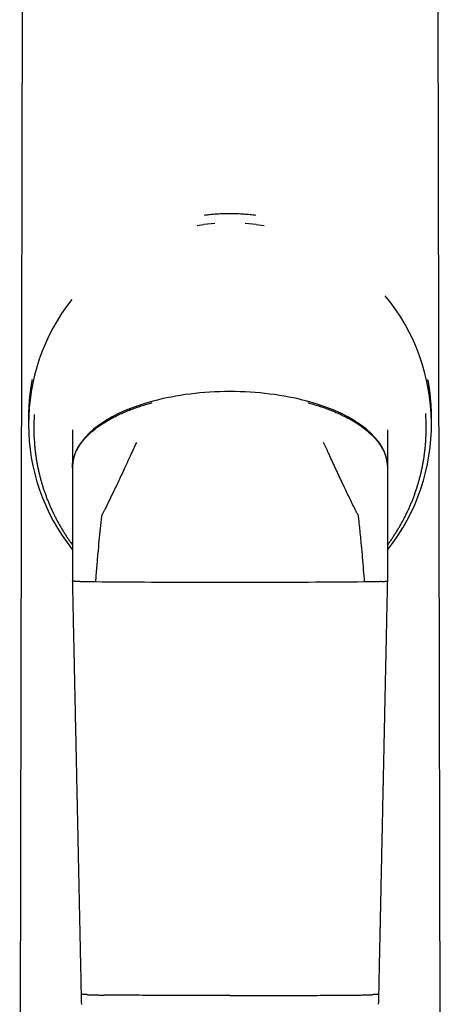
# Model space of a CAD drawing. Header units: millimetres. Extents: x 8 to 785, y 12 to 916.
# Tile 27 of 46: x 314 to 338, y 764 to 820. Entities that reach past the tile are written whole.
import ezdxf

# ---------------------------------------------------------------- set-up
doc = ezdxf.new("R2010")
doc.units = ezdxf.units.MM

msp = doc.modelspace()

# ---------------------------------------------------------------- linework, layer by layer
at = {"color": 7, "linetype": 'Continuous', "lineweight": 30}
for p, q in [((314.381, 879.207), (314.125, 745.37)), ((337.885, 879.187), (338.136, 747.977)), ((325.263, 808.751), (324.634, 808.692)), ((327.629, 808.692), (326.999, 808.751)), ((314.631, 797.713), (314.631, 797.298)), ((337.631, 797.297), (337.631, 797.713)), ((314.931, 797.19), (314.931, 797.082)), ((337.331, 797.082), (337.331, 797.19)), ((317.131, 796.98), (317.131, 796.969)), ((335.131, 796.969), (335.131, 796.98)), ((317.131, 794.843), (317.131, 794.804)), ((335.131, 794.804), (335.131, 794.843)), ((317.131, 794.804), (317.131, 793.667)), ((335.131, 793.667), (335.131, 794.804)), ((317.131, 792.832), (317.131, 791.339)), ((335.131, 791.339), (335.131, 792.832)), ((317.131, 791.339), (317.131, 791.09)), ((317.131, 791.09), (317.131, 788.353)), ((335.131, 791.09), (335.131, 791.339)), ((335.131, 788.353), (335.131, 791.09))]:
    msp.add_line(p, q, dxfattribs=at)
at = {"color": 7, "linetype": 'Continuous', "lineweight": 30, "flags": 128}
for points in [[(324.259, 808.636), (324.362, 808.653), (324.634, 808.692)], [(327.629, 808.692), (327.901, 808.653), (328.077, 808.624)], [(326.131, 788.262), (325.724, 788.262), (325.316, 788.263), (324.908, 788.263), (324.501, 788.264), (324.094, 788.264), (323.687, 788.265), (323.28, 788.266), (322.874, 788.268), (322.468, 788.269), (322.063, 788.271), (321.658, 788.272), (321.254, 788.274), (320.851, 788.276), (320.448, 788.279), (320.046, 788.281), (319.645, 788.284), (319.245, 788.286), (318.846, 788.289), (318.447, 788.292)], [(333.815, 788.292), (333.417, 788.289), (333.018, 788.286), (332.618, 788.284), (332.216, 788.281), (331.815, 788.279), (331.412, 788.276), (331.008, 788.274), (330.604, 788.272), (330.2, 788.271), (329.794, 788.269), (329.389, 788.268), (328.982, 788.266), (328.576, 788.265), (328.169, 788.264), (327.762, 788.264), (327.354, 788.263), (326.947, 788.263), (326.539, 788.262), (326.131, 788.262)]]:
    msp.add_lwpolyline(points, dxfattribs=at)
at = {"color": 7, "linetype": 'Continuous', "lineweight": 30}
for centre, radius, start, end in [((326.119, 797.297), 11.488, 141.7181, 218.5127), ((326.143, 797.297), 11.488, 321.4919, 39.6337), ((326.118, 797.082), 11.186, 176.075, 184.2995), ((326.145, 797.082), 11.186, 356.0149, 4.1961)]:
    msp.add_arc(centre, radius, start, end, dxfattribs=at)
for centre, major_axis, ratio, start_param, end_param in [((326.131, 794.843), (9, 0), 0.479216, 1.570796, 2.081787), ((326.131, 794.843), (9, 0), 0.479216, 1.059806, 1.570796), ((326.131, 794.843), (9, 0), 0.479216, 2.081787, 3.141593), ((326.131, 794.843), (9, 0), 0.479216, 0, 1.059806), ((326.131, 764.787), (0, 8.818), 0.963978, 1.570796, 1.638572), ((326.131, 764.787), (0, 8.818), 0.963978, 4.645719, 4.712389)]:
    msp.add_ellipse(centre, major_axis=major_axis, ratio=ratio, start_param=start_param, end_param=end_param, dxfattribs=at)
for points, knots in [([(327.612, 809.204), (327.502, 809.217), (327.274, 809.246), (326.916, 809.275), (326.533, 809.296), (326.158, 809.303), (325.807, 809.298), (325.494, 809.284), (325.198, 809.263), (324.918, 809.237), (324.738, 809.215), (324.651, 809.204)], [0, 0, 0, 0, 0.112872, 0.233822, 0.362868, 0.500054, 0.610307, 0.715407, 0.815383, 0.910244, 1, 1, 1, 1]), ([(314.837, 799.842), (314.831, 799.81), (314.814, 799.726), (314.789, 799.587), (314.763, 799.429), (314.74, 799.275), (314.72, 799.125), (314.7, 798.956), (314.68, 798.765), (314.662, 798.55), (314.648, 798.337), (314.638, 798.127), (314.632, 797.919), (314.632, 797.781), (314.631, 797.713)], [0, 0, 0, 0, 0.0525181, 0.1396022, 0.2223852, 0.3009393, 0.3753493, 0.445715, 0.5476505, 0.6450129, 0.7383137, 0.8281339, 0.915124, 1, 1, 1, 1]), ([(337.631, 797.713), (337.631, 797.782), (337.63, 797.924), (337.624, 798.136), (337.616, 798.321), (337.606, 798.479), (337.596, 798.61), (337.585, 798.742), (337.572, 798.875), (337.553, 799.039), (337.528, 799.236), (337.494, 799.467), (337.463, 799.65), (337.439, 799.774), (337.431, 799.818), (337.427, 799.835)], [0, 0, 0, 0, 0.087002, 0.176329, 0.268757, 0.326009, 0.384768, 0.445163, 0.507311, 0.571321, 0.680251, 0.798516, 0.926404, 0.971679, 1, 1, 1, 1]), ([(317.131, 794.804), (317.133, 794.858), (317.135, 794.967), (317.156, 795.131), (317.19, 795.296), (317.237, 795.462), (317.299, 795.629), (317.376, 795.797), (317.467, 795.964), (317.575, 796.134), (317.7, 796.306), (317.844, 796.478), (318.006, 796.649), (318.185, 796.817), (318.381, 796.982), (318.593, 797.143), (318.82, 797.301), (319.063, 797.454), (319.32, 797.603), (319.591, 797.745), (319.876, 797.881), (320.166, 798.008), (320.461, 798.126), (320.759, 798.236), (321.065, 798.339), (321.378, 798.435), (321.59, 798.494), (321.697, 798.523)], [0, 0, 0, 0, 0.028315, 0.057082, 0.086381, 0.116295, 0.146904, 0.178285, 0.21051, 0.243643, 0.279401, 0.31637, 0.354615, 0.394174, 0.435064, 0.477289, 0.520831, 0.565659, 0.611727, 0.658976, 0.707332, 0.756708, 0.804107, 0.852234, 0.900992, 0.950282, 1, 1, 1, 1]), ([(330.566, 798.523), (330.674, 798.493), (330.888, 798.434), (331.205, 798.336), (331.515, 798.232), (331.816, 798.121), (332.109, 798.003), (332.391, 797.879), (332.662, 797.749), (332.926, 797.612), (333.18, 797.466), (333.424, 797.313), (333.653, 797.156), (333.866, 796.995), (334.063, 796.83), (334.235, 796.67), (334.384, 796.515), (334.512, 796.368), (334.628, 796.219), (334.73, 796.069), (334.821, 795.919), (334.9, 795.769), (334.969, 795.614), (335.028, 795.454), (335.075, 795.29), (335.107, 795.127), (335.127, 794.965), (335.13, 794.858), (335.131, 794.804)], [0, 0, 0, 0, 0.050332, 0.100223, 0.149567, 0.198259, 0.246202, 0.2933, 0.339469, 0.38463, 0.430792, 0.475718, 0.519361, 0.561689, 0.602683, 0.642345, 0.675293, 0.707297, 0.738386, 0.768636, 0.798125, 0.826894, 0.854992, 0.885186, 0.914706, 0.943629, 0.972034, 1, 1, 1, 1]), ([(317.131, 796.969), (317.131, 796.965), (317.131, 796.957), (317.131, 796.928), (317.131, 796.885), (317.131, 796.827), (317.131, 796.753), (317.131, 796.664), (317.131, 796.566), (317.131, 796.465), (317.131, 796.363), (317.131, 796.252), (317.131, 796.151), (317.131, 796.064), (317.131, 795.996), (317.131, 795.925), (317.131, 795.852), (317.131, 795.777), (317.131, 795.725), (317.131, 795.699)], [0, 0, 0, 0, 0.072858, 0.147339, 0.223366, 0.30085, 0.379683, 0.459748, 0.540912, 0.60407, 0.667723, 0.731796, 0.796212, 0.830066, 0.86398, 0.897943, 0.931941, 0.965965, 1, 1, 1, 1]), ([(335.131, 795.699), (335.131, 795.755), (335.131, 795.866), (335.131, 796.02), (335.131, 796.165), (335.131, 796.298), (335.131, 796.419), (335.131, 796.528), (335.131, 796.625), (335.131, 796.715), (335.131, 796.794), (335.131, 796.861), (335.131, 796.906), (335.131, 796.935), (335.131, 796.949), (335.131, 796.957), (335.131, 796.96), (335.131, 796.963), (335.131, 796.965), (335.131, 796.967), (335.131, 796.968), (335.131, 796.969)], [0, 0, 0, 0, 0.073813, 0.147503, 0.220946, 0.294023, 0.366616, 0.438615, 0.509913, 0.58041, 0.661977, 0.742178, 0.820893, 0.871983, 0.922353, 0.935424, 0.948444, 0.961411, 0.974327, 0.98719, 1, 1, 1, 1]), ([(314.963, 796.243), (314.964, 796.225), (314.971, 796.137), (314.985, 795.978), (315.008, 795.767), (315.035, 795.557), (315.066, 795.347), (315.101, 795.138), (315.14, 794.93), (315.182, 794.722), (315.229, 794.515), (315.28, 794.309), (315.334, 794.104), (315.393, 793.9), (315.455, 793.697), (315.521, 793.496), (315.591, 793.296), (315.664, 793.097), (315.742, 792.899), (315.823, 792.703), (315.908, 792.509), (315.996, 792.316), (316.088, 792.125), (316.184, 791.936), (316.284, 791.749), (316.386, 791.563), (316.493, 791.38), (316.603, 791.198), (316.716, 791.019), (316.832, 790.841), (316.952, 790.667), (317.052, 790.526), (317.113, 790.445), (317.131, 790.42)], [0, 0, 0, 0, 0.008544, 0.042224, 0.075904, 0.109584, 0.143265, 0.176945, 0.210625, 0.244306, 0.277986, 0.311666, 0.345347, 0.379027, 0.412708, 0.446388, 0.480069, 0.513749, 0.54743, 0.581111, 0.614791, 0.648472, 0.682153, 0.715834, 0.749515, 0.783196, 0.816877, 0.850558, 0.884239, 0.917921, 0.951602, 0.985283, 1, 1, 1, 1]), ([(320.788, 796.255), (320.728, 796.123), (320.608, 795.86), (320.464, 795.547), (320.358, 795.316), (320.288, 795.164), (320.219, 795.014), (320.173, 794.914), (320.15, 794.864)], [0, 0, 0, 0, 0.284664, 0.565774, 0.675199, 0.784047, 0.89232, 1, 1, 1, 1]), ([(332.113, 794.864), (332.054, 794.992), (331.936, 795.248), (331.723, 795.712), (331.569, 796.048), (331.475, 796.255)], [0, 0, 0, 0, 0.275254, 0.554259, 1, 1, 1, 1]), ([(335.131, 790.42), (335.161, 790.459), (335.232, 790.555), (335.341, 790.711), (335.461, 790.887), (335.576, 791.064), (335.689, 791.244), (335.798, 791.426), (335.903, 791.61), (336.005, 791.796), (336.103, 791.984), (336.198, 792.174), (336.289, 792.366), (336.377, 792.559), (336.461, 792.753), (336.541, 792.95), (336.618, 793.148), (336.69, 793.347), (336.759, 793.547), (336.824, 793.749), (336.885, 793.952), (336.943, 794.157), (336.996, 794.362), (337.046, 794.568), (337.092, 794.775), (337.133, 794.983), (337.171, 795.192), (337.205, 795.401), (337.235, 795.611), (337.261, 795.822), (337.282, 796.032), (337.297, 796.193), (337.303, 796.284), (337.304, 796.304)], [0, 0, 0, 0, 0.023145, 0.056501, 0.089857, 0.123213, 0.156569, 0.189924, 0.22328, 0.256636, 0.289991, 0.323347, 0.356702, 0.390058, 0.423413, 0.456768, 0.490124, 0.523479, 0.556834, 0.590189, 0.623544, 0.656899, 0.690254, 0.723609, 0.756964, 0.790319, 0.823673, 0.857028, 0.890383, 0.923738, 0.957092, 0.990447, 1, 1, 1, 1]), ([(317.131, 795.699), (317.131, 795.65), (317.131, 795.553), (317.131, 795.398), (317.131, 795.229), (317.131, 795.045), (317.131, 794.91), (317.131, 794.843)], [0, 0, 0, 0, 0.187719, 0.375209, 0.562242, 0.781773, 1, 1, 1, 1]), ([(335.131, 794.843), (335.131, 794.9), (335.131, 795.014), (335.131, 795.18), (335.131, 795.309), (335.131, 795.403), (335.131, 795.464), (335.131, 795.524), (335.131, 795.584), (335.131, 795.642), (335.131, 795.68), (335.131, 795.699)], [0, 0, 0, 0, 0.185067, 0.371111, 0.557916, 0.631469, 0.705092, 0.77877, 0.85249, 0.926238, 1, 1, 1, 1]), ([(320.15, 794.864), (320.042, 794.632), (319.829, 794.171), (319.526, 793.535), (319.247, 792.958), (319.076, 792.608), (318.991, 792.435)], [0, 0, 0, 0, 0.285391, 0.566308, 0.784253, 1, 1, 1, 1]), ([(333.272, 792.435), (333.164, 792.656), (332.945, 793.102), (332.695, 793.622), (332.52, 793.991), (332.418, 794.207), (332.316, 794.425), (332.214, 794.644), (332.147, 794.791), (332.113, 794.864)], [0, 0, 0, 0, 0.27496, 0.553582, 0.641975, 0.730791, 0.82006, 0.909794, 1, 1, 1, 1]), ([(317.131, 793.667), (317.131, 793.587), (317.131, 793.43), (317.131, 793.211), (317.131, 793.012), (317.131, 792.891), (317.131, 792.832)], [0, 0, 0, 0, 0.287383, 0.569179, 0.786477, 1, 1, 1, 1]), ([(335.131, 792.832), (335.131, 792.908), (335.131, 793.062), (335.131, 793.278), (335.131, 793.48), (335.131, 793.604), (335.131, 793.667)], [0, 0, 0, 0, 0.272402, 0.550861, 0.773729, 1, 1, 1, 1]), ([(318.798, 792.043), (318.771, 791.811), (318.718, 791.345), (318.648, 790.644), (318.58, 789.899), (318.512, 789.115), (318.469, 788.566), (318.447, 788.292)], [0, 0, 0, 0, 0.185902, 0.372946, 0.560808, 0.781112, 1, 1, 1, 1]), ([(318.991, 792.435), (318.979, 792.41), (318.954, 792.361), (318.919, 792.287), (318.884, 792.225), (318.849, 792.176), (318.823, 792.135), (318.806, 792.09), (318.8, 792.059), (318.798, 792.043)], [0, 0, 0, 0, 0.186099, 0.372019, 0.56026, 0.673374, 0.784437, 0.892244, 1, 1, 1, 1]), ([(333.465, 792.043), (333.461, 792.063), (333.454, 792.103), (333.427, 792.159), (333.39, 792.208), (333.352, 792.272), (333.315, 792.348), (333.286, 792.406), (333.272, 792.435)], [0, 0, 0, 0, 0.136932, 0.275376, 0.419204, 0.561144, 0.780661, 1, 1, 1, 1]), ([(333.815, 788.292), (333.797, 788.524), (333.761, 788.99), (333.701, 789.69), (333.646, 790.313), (333.593, 790.857), (333.548, 791.302), (333.514, 791.612), (333.494, 791.789), (333.487, 791.853), (333.48, 791.916), (333.472, 791.98), (333.467, 792.022), (333.465, 792.043)], [0, 0, 0, 0, 0.185633, 0.37228, 0.559967, 0.683824, 0.807171, 0.915304, 0.932262, 0.94921, 0.96615, 0.983079, 1, 1, 1, 1]), ([(317.131, 788.353), (317.135, 788.202), (317.141, 787.905), (317.15, 787.468), (317.159, 787.048), (317.168, 786.644), (317.176, 786.257), (317.184, 785.887), (317.191, 785.543), (317.198, 785.223), (317.205, 784.928), (317.211, 784.647), (317.216, 784.379), (317.222, 784.126), (317.227, 783.887), (317.232, 783.662), (317.236, 783.451), (317.24, 783.254), (317.244, 783.067), (317.248, 782.886), (317.257, 782.485), (317.267, 782), (317.279, 781.432), (317.288, 781.003), (317.297, 780.575), (317.306, 780.151), (317.315, 779.736), (317.324, 779.335), (317.332, 778.948), (317.34, 778.581), (317.347, 778.233), (317.354, 777.905), (317.36, 777.639), (317.364, 777.428), (317.368, 777.261), (317.371, 777.081), (317.376, 776.888), (317.38, 776.682), (317.385, 776.462), (317.39, 776.229), (317.395, 775.983), (317.4, 775.724), (317.406, 775.452), (317.412, 775.17), (317.418, 774.876), (317.425, 774.57), (317.432, 774.241), (317.439, 773.89), (317.447, 773.516), (317.455, 773.127), (317.464, 772.723), (317.473, 772.303), (317.482, 771.878), (317.491, 771.447), (317.5, 771.011), (317.51, 770.561), (317.519, 770.098), (317.529, 769.622), (317.54, 769.133), (317.55, 768.63), (317.561, 768.114), (317.572, 767.585), (317.584, 767.046), (317.595, 766.497), (317.607, 765.938), (317.619, 765.367), (317.627, 764.982), (317.631, 764.787)], [0, 0, 0, 0, 0.019245, 0.037782, 0.05561, 0.072729, 0.08914, 0.104842, 0.119836, 0.132957, 0.145484, 0.157414, 0.168749, 0.179489, 0.189633, 0.199182, 0.208136, 0.216493, 0.224273, 0.231883, 0.239492, 0.275365, 0.293564, 0.311763, 0.329961, 0.3481, 0.365729, 0.382755, 0.399178, 0.414997, 0.429471, 0.443401, 0.456786, 0.463285, 0.470347, 0.477974, 0.486166, 0.494922, 0.504243, 0.514128, 0.524577, 0.535591, 0.54717, 0.559091, 0.571556, 0.584566, 0.598121, 0.613369, 0.629253, 0.645772, 0.662925, 0.680714, 0.699137, 0.71709, 0.735606, 0.754687, 0.774332, 0.794542, 0.815316, 0.836655, 0.858558, 0.881025, 0.904056, 0.927226, 0.95094, 0.975198, 1, 1, 1, 1]), ([(317.501, 788.314), (317.467, 788.316), (317.401, 788.319), (317.319, 788.324), (317.251, 788.33), (317.197, 788.336), (317.159, 788.341), (317.136, 788.347), (317.133, 788.351), (317.131, 788.353)], [0, 0, 0, 0, 0.143792, 0.287612, 0.430697, 0.572294, 0.718253, 0.861041, 1, 1, 1, 1]), ([(318.447, 788.292), (318.399, 788.293), (318.3, 788.294), (318.156, 788.296), (318.014, 788.298), (317.887, 788.301), (317.775, 788.304), (317.676, 788.307), (317.584, 788.31), (317.528, 788.313), (317.501, 788.314)], [0, 0, 0, 0, 0.12981, 0.263595, 0.401063, 0.541832, 0.654464, 0.768576, 0.883864, 1, 1, 1, 1]), ([(334.762, 788.314), (334.726, 788.313), (334.656, 788.31), (334.534, 788.305), (334.405, 788.302), (334.278, 788.299), (334.157, 788.296), (334.044, 788.295), (333.93, 788.293), (333.853, 788.293), (333.815, 788.292)], [0, 0, 0, 0, 0.147655, 0.293791, 0.437749, 0.578955, 0.687667, 0.794181, 0.898335, 1, 1, 1, 1]), ([(334.631, 764.787), (334.634, 764.938), (334.641, 765.235), (334.65, 765.671), (334.659, 766.091), (334.667, 766.495), (334.675, 766.881), (334.683, 767.251), (334.69, 767.595), (334.697, 767.914), (334.703, 768.209), (334.709, 768.49), (334.715, 768.757), (334.72, 769.01), (334.725, 769.249), (334.73, 769.474), (334.735, 769.685), (334.739, 769.882), (334.743, 770.069), (334.746, 770.249), (334.755, 770.65), (334.765, 771.135), (334.777, 771.702), (334.786, 772.131), (334.795, 772.559), (334.804, 772.983), (334.813, 773.398), (334.822, 773.799), (334.83, 774.186), (334.838, 774.553), (334.845, 774.9), (334.852, 775.229), (334.858, 775.494), (334.862, 775.706), (334.866, 775.872), (334.869, 776.052), (334.873, 776.245), (334.878, 776.452), (334.882, 776.671), (334.887, 776.904), (334.893, 777.15), (334.898, 777.41), (334.904, 777.681), (334.91, 777.964), (334.916, 778.257), (334.923, 778.564), (334.93, 778.893), (334.937, 779.244), (334.945, 779.618), (334.953, 780.007), (334.962, 780.412), (334.971, 780.831), (334.98, 781.257), (334.989, 781.688), (334.998, 782.124), (335.008, 782.574), (335.018, 783.037), (335.028, 783.514), (335.038, 784.003), (335.049, 784.506), (335.06, 785.023), (335.072, 785.553), (335.083, 786.092), (335.095, 786.642), (335.107, 787.201), (335.119, 787.773), (335.127, 788.158), (335.131, 788.353)], [0, 0, 0, 0, 0.0192451, 0.0377816, 0.0556096, 0.0727289, 0.0891397, 0.1048419, 0.1198354, 0.1329569, 0.145483, 0.1574136, 0.1687488, 0.1794885, 0.1896327, 0.1991814, 0.2081347, 0.2164925, 0.2242724, 0.2318818, 0.2394913, 0.2753645, 0.2935631, 0.3117617, 0.3299603, 0.3480993, 0.3657282, 0.3827538, 0.3991763, 0.4149956, 0.4294697, 0.4433991, 0.4567846, 0.4632829, 0.4703457, 0.4779729, 0.4861646, 0.4949208, 0.5042414, 0.5141264, 0.524576, 0.5355899, 0.5471684, 0.5590895, 0.571555, 0.5845651, 0.5981196, 0.6133684, 0.6292521, 0.6457708, 0.6629244, 0.680713, 0.6991364, 0.7170886, 0.7356052, 0.7546862, 0.7743316, 0.7945414, 0.8153156, 0.8366541, 0.858557, 0.8810243, 0.9040558, 0.9272254, 0.9509393, 0.9751975, 1, 1, 1, 1]), ([(334.762, 788.314), (334.795, 788.316), (334.862, 788.319), (334.944, 788.324), (335.012, 788.33), (335.066, 788.336), (335.104, 788.341), (335.127, 788.347), (335.13, 788.351), (335.131, 788.353)], [0, 0, 0, 0, 0.143792, 0.287612, 0.430697, 0.572294, 0.718253, 0.861041, 1, 1, 1, 1]), ([(318.001, 764.748), (317.967, 764.75), (317.901, 764.753), (317.819, 764.758), (317.751, 764.764), (317.697, 764.77), (317.659, 764.775), (317.636, 764.781), (317.633, 764.785), (317.631, 764.787)], [0, 0, 0, 0, 0.143792, 0.287612, 0.430697, 0.572294, 0.718253, 0.861041, 1, 1, 1, 1]), ([(318.001, 764.748), (318.036, 764.747), (318.107, 764.744), (318.228, 764.739), (318.358, 764.736), (318.485, 764.733), (318.606, 764.731), (318.719, 764.729), (318.832, 764.727), (318.909, 764.727), (318.947, 764.726)], [0, 0, 0, 0, 0.147655, 0.293791, 0.437749, 0.578955, 0.687667, 0.794181, 0.898335, 1, 1, 1, 1]), ([(326.131, 764.697), (325.906, 764.697), (325.456, 764.697), (324.781, 764.698), (324.105, 764.699), (323.431, 764.701), (322.757, 764.703), (322.097, 764.706), (321.452, 764.709), (320.822, 764.713), (320.194, 764.717), (319.569, 764.721), (319.154, 764.725), (318.947, 764.726)], [0, 0, 0, 0, 0.093098, 0.18629, 0.279559, 0.372891, 0.466269, 0.55968, 0.647768, 0.735857, 0.823934, 0.911986, 1, 1, 1, 1]), ([(326.131, 764.697), (326.356, 764.697), (326.807, 764.697), (327.482, 764.698), (328.157, 764.699), (328.832, 764.701), (329.506, 764.703), (330.165, 764.706), (330.81, 764.709), (331.441, 764.713), (332.069, 764.717), (332.694, 764.721), (333.108, 764.725), (333.315, 764.726)], [0, 0, 0, 0, 0.093098, 0.18629, 0.279559, 0.372891, 0.466269, 0.55968, 0.647768, 0.735857, 0.823934, 0.911986, 1, 1, 1, 1]), ([(333.315, 764.726), (333.364, 764.727), (333.462, 764.728), (333.606, 764.73), (333.748, 764.732), (333.876, 764.735), (333.988, 764.738), (334.086, 764.741), (334.179, 764.745), (334.234, 764.747), (334.262, 764.748)], [0, 0, 0, 0, 0.12981, 0.263595, 0.401063, 0.541832, 0.654464, 0.768576, 0.883864, 1, 1, 1, 1]), ([(334.631, 764.787), (334.63, 764.785), (334.627, 764.782), (334.606, 764.776), (334.571, 764.77), (334.524, 764.765), (334.469, 764.76), (334.409, 764.756), (334.341, 764.752), (334.288, 764.75), (334.262, 764.748)], [0, 0, 0, 0, 0.132549, 0.268611, 0.407623, 0.548937, 0.661139, 0.773964, 0.88704, 1, 1, 1, 1])]:
    msp.add_open_spline(points, degree=3, knots=knots, dxfattribs=at)

doc.saveas('drawing.dxf')
